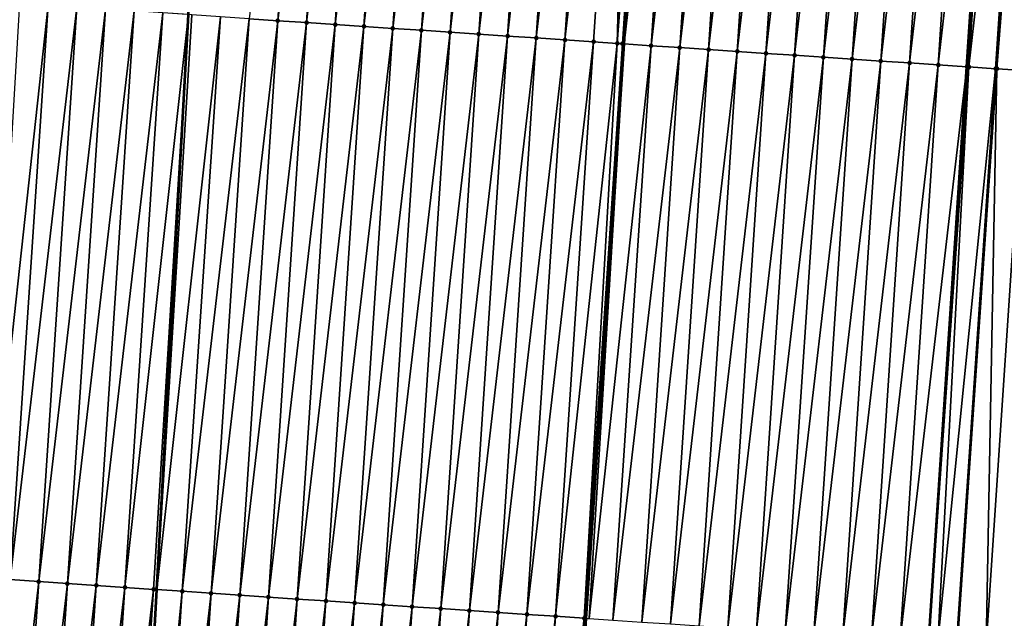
# Model space of a CAD drawing. Header units: feet. Extents: x 2017353 to 2024169, y 808050 to 818690.
# Tile 60 of 256: x 2023439 to 2023474, y 810045 to 810065. Entities that reach past the tile are written whole.
import ezdxf

# ---------------------------------------------------------------- set-up
doc = ezdxf.new("R2010")
doc.units = ezdxf.units.FT
doc.header["$MEASUREMENT"] = 0
for name, color, linetype, lineweight in [('EP_Travel Lane', 172, 'Continuous', 53), ('SB-Road Shots', 141, 'Continuous', 100), ('SB-Road X-Section', 40, 'Continuous', 13), ('STRIPING', 60, 'Continuous', 53)]:
    doc.layers.add(name, color=color, linetype=linetype, lineweight=lineweight)
doc.layers.add('I-77-MM15-17_SB-Surface-TIN', color=7, linetype='Continuous')

msp = doc.modelspace()

# ---------------------------------------------------------------- linework, layer by layer
at = {"layer": 'EP_Travel Lane'}
msp.add_polyline3d([(2023425.802765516, 809766.4115113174, 272.8482150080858), (2023427.253143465, 809786.3561907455, 273.1758079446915), (2023428.703529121, 809806.30097617, 273.4975079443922), (2023430.153897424, 809826.2455229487, 273.8324459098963), (2023431.604228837, 809846.189562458, 274.195535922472), (2023433.054567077, 809866.133695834, 274.5534190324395), (2023434.50489301, 809886.077659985, 274.9206760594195), (2023435.955174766, 809906.0210166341, 275.3216385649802), (2023437.405439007, 809925.9641324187, 275.7359620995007), (2023438.730030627, 809945.7562862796, 276.1516086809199), (2023439.825001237, 809965.7237654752, 276.5497822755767), (2023440.919957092, 809985.6909755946, 276.9594347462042), (2023442.014882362, 810005.6576279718, 277.3929431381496), (2023443.109799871, 810025.6241388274, 277.8324893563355), (2023444.204698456, 810045.5903045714, 278.2867734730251), (2023445.299573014, 810065.5560321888, 278.7598027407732), (2023446.394447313, 810085.521755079, 279.2330123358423), (2023447.489317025, 810105.4873943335, 279.7098122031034), (2023448.584142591, 810125.4522285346, 280.2210059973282), (2023448.965447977, 810132.4055725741, 280.4070931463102)], dxfattribs=at)
at = {"layer": 'I-77-MM15-17_SB-Surface-TIN', "color": 128, "linetype": 'Continuous', "lineweight": -3}
for points in [[(2023447.409801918, 810065.4139148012, 278.8478478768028), (2023448.407556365, 810065.346932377, 278.880396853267), (2023449.731583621, 810085.2970037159, 279.37248575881)], [(2023448.407556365, 810065.346932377, 278.880396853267), (2023450.729332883, 810085.2299431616, 279.4083766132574), (2023449.731583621, 810085.2970037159, 279.37248575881)], [(2023448.407556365, 810065.346932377, 278.880396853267), (2023449.405317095, 810065.2800446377, 278.9088963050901), (2023450.729332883, 810085.2299431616, 279.4083766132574)], [(2023449.405317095, 810065.2800446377, 278.9088963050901), (2023451.727096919, 810085.1631052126, 279.434747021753), (2023450.729332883, 810085.2299431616, 279.4083766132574)], [(2023449.405317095, 810065.2800446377, 278.9088963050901), (2023450.403084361, 810065.2132553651, 278.9331845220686), (2023451.727096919, 810085.1631052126, 279.434747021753)], [(2023450.403084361, 810065.2132553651, 278.9331845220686), (2023452.724863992, 810085.0963130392, 279.4591596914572), (2023451.727096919, 810085.1631052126, 279.434747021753)], [(2023450.403084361, 810065.2132553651, 278.9331845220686), (2023451.400851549, 810065.1464649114, 278.9575232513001), (2023452.724863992, 810085.0963130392, 279.4591596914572)], [(2023451.400851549, 810065.1464649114, 278.9575232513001), (2023453.722633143, 810085.0295521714, 279.4822334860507), (2023452.724863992, 810085.0963130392, 279.4591596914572)], [(2023451.400851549, 810065.1464649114, 278.9575232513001), (2023452.398623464, 810065.0797456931, 278.9788153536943), (2023453.722633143, 810085.0295521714, 279.4822334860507)], [(2023452.398623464, 810065.0797456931, 278.9788153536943), (2023454.720406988, 810084.962862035, 279.5022821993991), (2023453.722633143, 810085.0295521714, 279.4822334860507)], [(2023452.398623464, 810065.0797456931, 278.9788153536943), (2023453.396398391, 810065.0130718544, 278.9981666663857), (2023454.720406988, 810084.962862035, 279.5022821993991)], [(2023453.396398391, 810065.0130718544, 278.9981666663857), (2023455.718175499, 810084.8960915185, 279.5257686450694), (2023454.720406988, 810084.962862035, 279.5022821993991)], [(2023453.396398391, 810065.0130718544, 278.9981666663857), (2023454.394170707, 810064.946358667, 279.0192008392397), (2023455.718175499, 810084.8960915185, 279.5257686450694)], [(2023454.394170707, 810064.946358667, 279.0192008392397), (2023456.71594113, 810084.8292776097, 279.5511108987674), (2023455.718175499, 810084.8960915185, 279.5257686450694)], [(2023454.394170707, 810064.946358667, 279.0192008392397), (2023455.391938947, 810064.8795840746, 279.0428612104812), (2023456.71594113, 810084.8292776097, 279.5511108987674)], [(2023455.391938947, 810064.8795840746, 279.0428612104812), (2023457.713711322, 810084.7625324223, 279.5735140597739), (2023456.71594113, 810084.8292776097, 279.5511108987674)], [(2023455.391938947, 810064.8795840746, 279.0428612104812), (2023456.389711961, 810064.812881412, 279.0634452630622), (2023457.713711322, 810084.7625324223, 279.5735140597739)], [(2023456.389711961, 810064.812881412, 279.0634452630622), (2023458.711471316, 810084.6956335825, 279.6024886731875), (2023457.713711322, 810084.7625324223, 279.5735140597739)], [(2023456.389711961, 810064.812881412, 279.0634452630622), (2023457.387483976, 810064.7461636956, 279.0846731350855), (2023458.711471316, 810084.6956335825, 279.6024886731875)], [(2023457.387483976, 810064.7461636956, 279.0846731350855), (2023459.709239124, 810084.6288524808, 279.6264278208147), (2023458.711471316, 810084.6956335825, 279.6024886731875)], [(2023457.387483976, 810064.7461636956, 279.0846731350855), (2023458.385246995, 810064.6793104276, 279.1116983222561), (2023459.709239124, 810084.6288524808, 279.6264278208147)], [(2023458.385246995, 810064.6793104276, 279.1116983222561), (2023460.707010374, 810084.5621232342, 279.6481492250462), (2023459.709239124, 810084.6288524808, 279.6264278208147)], [(2023458.385246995, 810064.6793104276, 279.1116983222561), (2023459.38301799, 810064.6125773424, 279.1335834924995), (2023460.707010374, 810084.5621232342, 279.6481492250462)], [(2023459.38301799, 810064.6125773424, 279.1335834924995), (2023460.201818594, 810064.5575800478, 279.1615128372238), (2023460.707010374, 810084.5621232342, 279.6481492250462)], [(2023460.201818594, 810064.5575800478, 279.1615128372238), (2023461.704785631, 810084.4954543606, 279.6672885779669), (2023460.707010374, 810084.5621232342, 279.6481492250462)], [(2023460.201818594, 810064.5575800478, 279.1615128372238), (2023460.380768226, 810064.5455314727, 279.168845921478), (2023461.704785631, 810084.4954543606, 279.6672885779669)], [(2023460.380768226, 810064.5455314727, 279.168845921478), (2023461.765414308, 810084.4913995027, 279.6686133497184), (2023461.704785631, 810084.4954543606, 279.6672885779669)], [(2023460.380768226, 810064.5455314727, 279.168845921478), (2023460.444482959, 810064.5412650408, 279.1704585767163), (2023461.765414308, 810084.4913995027, 279.6686133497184)], [(2023462.702556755, 810084.4287232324, 279.6890904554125), (2023461.765414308, 810084.4913995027, 279.6686133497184), (2023460.444482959, 810064.5412650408, 279.1704585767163)], [(2023461.378533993, 810064.4787196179, 279.1940999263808), (2023462.702556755, 810084.4287232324, 279.6890904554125), (2023460.444482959, 810064.5412650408, 279.1704585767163)], [(2023461.378533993, 810064.4787196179, 279.1940999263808), (2023463.700329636, 810084.3620185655, 279.709760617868), (2023462.702556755, 810084.4287232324, 279.6890904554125)], [(2023461.378533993, 810064.4787196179, 279.1940999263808), (2023462.376304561, 810064.4119800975, 279.216260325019), (2023463.700329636, 810084.3620185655, 279.709760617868)], [(2023462.376304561, 810064.4119800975, 279.216260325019), (2023464.698103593, 810084.2953301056, 279.729737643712), (2023463.700329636, 810084.3620185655, 279.709760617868)], [(2023462.376304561, 810064.4119800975, 279.216260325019), (2023463.374081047, 810064.3453297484, 279.2346070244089), (2023464.698103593, 810084.2953301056, 279.729737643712)], [(2023463.374081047, 810064.3453297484, 279.2346070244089), (2023465.695878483, 810084.228655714, 279.7491129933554), (2023464.698103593, 810084.2953301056, 279.729737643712)], [(2023463.374081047, 810064.3453297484, 279.2346070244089), (2023464.371852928, 810064.2786100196, 279.2559209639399), (2023465.695878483, 810084.228655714, 279.7491129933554)], [(2023464.371852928, 810064.2786100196, 279.2559209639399), (2023466.693642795, 810084.1618219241, 279.7753055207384), (2023465.695878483, 810084.228655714, 279.7491129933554)], [(2023464.371852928, 810064.2786100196, 279.2559209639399), (2023465.369621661, 810064.2118428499, 279.2792638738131), (2023466.693642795, 810084.1618219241, 279.7753055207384)], [(2023465.369621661, 810064.2118428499, 279.2792638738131), (2023467.691423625, 810084.0952370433, 279.7908526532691), (2023466.693642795, 810084.1618219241, 279.7753055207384)], [(2023465.369621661, 810064.2118428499, 279.2792638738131), (2023466.367394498, 810064.1451375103, 279.2999624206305), (2023467.691423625, 810084.0952370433, 279.7908526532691)], [(2023466.367394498, 810064.1451375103, 279.2999624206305), (2023468.689199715, 810084.0285807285, 279.8094548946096), (2023467.691423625, 810084.0952370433, 279.7908526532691)], [(2023466.367394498, 810064.1451375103, 279.2999624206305), (2023467.365168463, 810064.078449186, 279.319933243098), (2023468.689199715, 810084.0285807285, 279.8094548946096)], [(2023467.365168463, 810064.078449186, 279.319933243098), (2023469.686972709, 810083.961877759, 279.8300524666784), (2023468.689199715, 810084.0285807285, 279.8094548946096)], [(2023467.365168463, 810064.078449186, 279.319933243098), (2023468.362937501, 810064.011686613, 279.3430795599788), (2023469.686972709, 810083.961877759, 279.8300524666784)], [(2023468.362937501, 810064.011686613, 279.3430795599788), (2023470.684742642, 810083.8951286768, 279.8526221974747), (2023469.686972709, 810083.961877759, 279.8300524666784)], [(2023468.362937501, 810064.011686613, 279.3430795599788), (2023469.360706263, 810063.9449198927, 279.3664032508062), (2023470.684742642, 810083.8951286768, 279.8526221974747)], [(2023469.360706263, 810063.9449198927, 279.3664032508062), (2023471.682508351, 810083.828315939, 279.8779143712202), (2023470.684742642, 810083.8951286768, 279.8526221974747)], [(2023469.360706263, 810063.9449198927, 279.3664032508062), (2023470.358473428, 810063.878129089, 279.3907569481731), (2023471.682508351, 810083.828315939, 279.8779143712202)], [(2023470.358473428, 810063.878129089, 279.3907569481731), (2023472.680280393, 810083.7615986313, 279.8991251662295), (2023471.682508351, 810083.828315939, 279.8779143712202)], [(2023470.358473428, 810063.878129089, 279.3907569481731), (2023471.356245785, 810063.8114165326, 279.4117641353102), (2023472.680280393, 810083.7615986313, 279.8991251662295)], [(2023471.356245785, 810063.8114165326, 279.4117641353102), (2023473.636199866, 810083.6973417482, 279.9338428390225), (2023472.680280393, 810083.7615986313, 279.8991251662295)], [(2023471.356245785, 810063.8114165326, 279.4117641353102), (2023472.353996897, 810063.7443838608, 279.4464621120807), (2023473.636199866, 810083.6973417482, 279.9338428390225)], [(2023473.636199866, 810083.6973417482, 279.9338428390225), (2023472.353996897, 810063.7443838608, 279.4464621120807), (2023473.678030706, 810083.694553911, 279.9343388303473)], [(2023472.423154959, 810063.7397674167, 279.4475959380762), (2023473.678030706, 810083.694553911, 279.9343388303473), (2023472.353996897, 810063.7443838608, 279.4464621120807)], [(2023472.423154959, 810063.7397674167, 279.4475959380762), (2023474.675827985, 810083.6282168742, 279.9392860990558), (2023473.678030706, 810083.694553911, 279.9343388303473)], [(2023472.423154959, 810063.7397674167, 279.4475959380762), (2023473.351791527, 810063.6780068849, 279.4531171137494), (2023474.675827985, 810083.6282168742, 279.9392860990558)], [(2023473.351791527, 810063.6780068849, 279.4531171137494), (2023473.395103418, 810063.6751319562, 279.4531361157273), (2023474.675827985, 810083.6282168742, 279.9392860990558)], [(2023473.395103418, 810063.6751319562, 279.4531361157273), (2023474.959375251, 810083.6093900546, 279.9396534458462), (2023474.675827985, 810083.6282168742, 279.9392860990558)], [(2023473.395103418, 810063.6751319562, 279.4531361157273), (2023474.349603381, 810063.6118894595, 279.4486715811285), (2023474.959375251, 810083.6093900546, 279.9396534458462)], [(2023438.249836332, 810045.9926613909, 277.9823106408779), (2023440.425698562, 810065.8854704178, 278.5054440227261), (2023439.427957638, 810065.9526566, 278.4641806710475)], [(2023438.249836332, 810045.9926613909, 277.9823106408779), (2023439.101658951, 810045.9352129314, 278.0212938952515), (2023440.425698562, 810065.8854704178, 278.5054440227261)], [(2023439.101658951, 810045.9352129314, 278.0212938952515), (2023441.423447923, 810065.8184113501, 278.54127089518), (2023440.425698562, 810065.8854704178, 278.5054440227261)], [(2023439.101658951, 810045.9352129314, 278.0212938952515), (2023440.099397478, 810045.8679906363, 278.0641021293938), (2023441.423447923, 810065.8184113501, 278.54127089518)], [(2023440.099397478, 810045.8679906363, 278.0641021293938), (2023442.421176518, 810065.7510393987, 278.5904792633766), (2023441.423447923, 810065.8184113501, 278.54127089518)], [(2023440.099397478, 810045.8679906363, 278.0641021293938), (2023441.097130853, 810045.8006907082, 278.1102305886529), (2023442.421176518, 810065.7510393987, 278.5904792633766)], [(2023441.097130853, 810045.8006907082, 278.1102305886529), (2023443.418893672, 810065.6834950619, 278.6470602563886), (2023442.421176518, 810065.7510393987, 278.5904792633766)], [(2023441.097130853, 810045.8006907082, 278.1102305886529), (2023442.094850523, 810045.7331842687, 278.1651911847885), (2023443.418893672, 810065.6834950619, 278.6470602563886)], [(2023442.094850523, 810045.7331842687, 278.1651911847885), (2023444.416605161, 810065.6158653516, 278.7072925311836), (2023443.418893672, 810065.6834950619, 278.6470602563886)], [(2023442.094850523, 810045.7331842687, 278.1651911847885), (2023443.0925659, 810045.6656131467, 278.2229181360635), (2023444.416605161, 810065.6158653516, 278.7072925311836)], [(2023443.0925659, 810045.6656131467, 278.2229181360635), (2023445.299573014, 810065.5560321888, 278.7598027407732), (2023444.416605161, 810065.6158653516, 278.7072925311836)], [(2023443.0925659, 810045.6656131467, 278.2229181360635), (2023444.090280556, 810045.5980311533, 278.2811100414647), (2023445.299573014, 810065.5560321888, 278.7598027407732)], [(2023444.090280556, 810045.5980311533, 278.2811100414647), (2023444.204698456, 810045.5903045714, 278.2867734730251), (2023445.299573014, 810065.5560321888, 278.7598027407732)], [(2023445.414318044, 810065.5482566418, 278.7666266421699), (2023445.299573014, 810065.5560321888, 278.7598027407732), (2023444.204698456, 810045.5903045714, 278.2867734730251)], [(2023445.414318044, 810065.5482566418, 278.7666266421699), (2023444.204698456, 810045.5903045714, 278.2867734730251), (2023446.412056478, 810065.4810329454, 278.8094944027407)], [(2023445.088008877, 810045.5306550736, 278.3304953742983), (2023446.412056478, 810065.4810329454, 278.8094944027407), (2023444.204698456, 810045.5903045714, 278.2867734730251)], [(2023445.088008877, 810045.5306550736, 278.3304953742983), (2023447.409801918, 810065.4139148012, 278.8478478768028), (2023446.412056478, 810065.4810329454, 278.8094944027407)], [(2023445.088008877, 810045.5306550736, 278.3304953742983), (2023446.085758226, 810045.4635958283, 278.3663302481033), (2023447.409801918, 810065.4139148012, 278.8478478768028)], [(2023446.085758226, 810045.4635958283, 278.3663302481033), (2023448.407556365, 810065.346932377, 278.880396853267), (2023447.409801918, 810065.4139148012, 278.8478478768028)], [(2023446.085758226, 810045.4635958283, 278.3663302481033), (2023447.083512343, 810045.3966084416, 278.3990918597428), (2023448.407556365, 810065.346932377, 278.880396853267)], [(2023447.083512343, 810045.3966084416, 278.3990918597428), (2023449.405317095, 810065.2800446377, 278.9088963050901), (2023448.407556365, 810065.346932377, 278.880396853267)], [(2023447.083512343, 810045.3966084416, 278.3990918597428), (2023448.081271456, 810045.3296963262, 278.4286342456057), (2023449.405317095, 810065.2800446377, 278.9088963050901)], [(2023448.081271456, 810045.3296963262, 278.4286342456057), (2023450.403084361, 810065.2132553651, 278.9331845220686), (2023449.405317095, 810065.2800446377, 278.9088963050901)], [(2023448.081271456, 810045.3296963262, 278.4286342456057), (2023449.079038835, 810045.2629087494, 278.4528503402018), (2023450.403084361, 810065.2132553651, 278.9331845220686)], [(2023449.079038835, 810045.2629087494, 278.4528503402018), (2023451.400851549, 810065.1464649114, 278.9575232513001), (2023450.403084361, 810065.2132553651, 278.9331845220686)], [(2023449.079038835, 810045.2629087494, 278.4528503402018), (2023450.076808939, 810045.196162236, 278.4753102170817), (2023451.400851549, 810065.1464649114, 278.9575232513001)], [(2023450.076808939, 810045.196162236, 278.4753102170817), (2023452.398623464, 810065.0797456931, 278.9788153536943), (2023451.400851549, 810065.1464649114, 278.9575232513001)], [(2023450.076808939, 810045.196162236, 278.4753102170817), (2023451.07457932, 810045.1294199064, 278.4975911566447), (2023452.398623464, 810065.0797456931, 278.9788153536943)], [(2023451.07457932, 810045.1294199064, 278.4975911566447), (2023453.396398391, 810065.0130718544, 278.9981666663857), (2023452.398623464, 810065.0797456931, 278.9788153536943)], [(2023451.07457932, 810045.1294199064, 278.4975911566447), (2023452.072353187, 810045.0627301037, 278.5176256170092), (2023453.396398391, 810065.0130718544, 278.9981666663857)], [(2023452.072353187, 810045.0627301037, 278.5176256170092), (2023454.394170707, 810064.946358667, 279.0192008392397), (2023453.396398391, 810065.0130718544, 278.9981666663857)], [(2023452.072353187, 810045.0627301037, 278.5176256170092), (2023453.070125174, 810044.9960119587, 278.5388722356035), (2023454.394170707, 810064.946358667, 279.0192008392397)], [(2023453.070125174, 810044.9960119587, 278.5388722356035), (2023455.391938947, 810064.8795840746, 279.0428612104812), (2023454.394170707, 810064.946358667, 279.0192008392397)], [(2023453.070125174, 810044.9960119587, 278.5388722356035), (2023454.067896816, 810044.9292886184, 278.5603410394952), (2023455.391938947, 810064.8795840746, 279.0428612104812)], [(2023454.067896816, 810044.9292886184, 278.5603410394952), (2023456.389711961, 810064.812881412, 279.0634452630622), (2023455.391938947, 810064.8795840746, 279.0428612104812)], [(2023454.067896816, 810044.9292886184, 278.5603410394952), (2023455.065664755, 810044.8625094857, 278.5841959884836), (2023456.389711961, 810064.812881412, 279.0634452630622)], [(2023455.065664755, 810044.8625094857, 278.5841959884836), (2023457.387483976, 810064.7461636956, 279.0846731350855), (2023456.389711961, 810064.812881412, 279.0634452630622)], [(2023455.065664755, 810044.8625094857, 278.5841959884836), (2023456.063432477, 810044.7957270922, 278.6081903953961), (2023457.387483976, 810064.7461636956, 279.0846731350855)], [(2023456.063432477, 810044.7957270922, 278.6081903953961), (2023458.385246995, 810064.6793104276, 279.1116983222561), (2023457.387483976, 810064.7461636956, 279.0846731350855)], [(2023456.063432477, 810044.7957270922, 278.6081903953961), (2023457.061200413, 810044.7289479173, 278.6320471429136), (2023458.385246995, 810064.6793104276, 279.1116983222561)], [(2023457.061200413, 810044.7289479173, 278.6320471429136), (2023459.38301799, 810064.6125773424, 279.1335834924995), (2023458.385246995, 810064.6793104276, 279.1116983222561)], [(2023457.061200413, 810044.7289479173, 278.6320471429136), (2023458.058976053, 810044.6622848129, 278.6509397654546), (2023459.38301799, 810064.6125773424, 279.1335834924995)], [(2023458.058976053, 810044.6622848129, 278.6509397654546), (2023460.201818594, 810064.5575800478, 279.1615128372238), (2023459.38301799, 810064.6125773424, 279.1335834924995)], [(2023458.058976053, 810044.6622848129, 278.6509397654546), (2023459.056721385, 810044.5951650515, 278.6893628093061), (2023460.201818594, 810064.5575800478, 279.1615128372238)], [(2023459.056721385, 810044.5951650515, 278.6893628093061), (2023460.380768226, 810064.5455314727, 279.168845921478), (2023460.201818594, 810064.5575800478, 279.1615128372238)], [(2023459.056721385, 810044.5951650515, 278.6893628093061), (2023460.444482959, 810064.5412650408, 279.1704585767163), (2023460.380768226, 810064.5455314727, 279.168845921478)], [(2023459.056721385, 810044.5951650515, 278.6893628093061), (2023459.123520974, 810044.5906678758, 278.6920830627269), (2023460.444482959, 810064.5412650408, 279.1704585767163)], [(2023459.231996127, 810044.5833649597, 278.6965004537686), (2023460.444482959, 810064.5412650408, 279.1704585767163), (2023459.123520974, 810044.5906678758, 278.6920830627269)], [(2023459.231996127, 810044.5833649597, 278.6965004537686), (2023461.378533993, 810064.4787196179, 279.1940999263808), (2023460.444482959, 810064.5412650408, 279.1704585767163)], [(2023459.231996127, 810044.5833649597, 278.6965004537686), (2023460.054481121, 810044.5282623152, 278.7185040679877), (2023461.378533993, 810064.4787196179, 279.1940999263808)], [(2023460.054481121, 810044.5282623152, 278.7185040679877), (2023462.376304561, 810064.4119800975, 279.216260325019), (2023461.378533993, 810064.4787196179, 279.1940999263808)], [(2023460.054481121, 810044.5282623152, 278.7185040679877), (2023461.052257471, 810044.4616099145, 278.7369389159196), (2023462.376304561, 810064.4119800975, 279.216260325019)], [(2023461.052257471, 810044.4616099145, 278.7369389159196), (2023463.374081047, 810064.3453297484, 279.2346070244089), (2023462.376304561, 810064.4119800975, 279.216260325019)], [(2023461.052257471, 810044.4616099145, 278.7369389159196), (2023462.050031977, 810044.394929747, 278.7565612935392), (2023463.374081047, 810064.3453297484, 279.2346070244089)], [(2023462.050031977, 810044.394929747, 278.7565612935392), (2023464.371852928, 810064.2786100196, 279.2559209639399), (2023463.374081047, 810064.3453297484, 279.2346070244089)], [(2023462.050031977, 810044.394929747, 278.7565612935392), (2023463.047800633, 810044.328161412, 278.7799544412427), (2023464.371852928, 810064.2786100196, 279.2559209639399)], [(2023463.047800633, 810044.328161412, 278.7799544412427), (2023465.369621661, 810064.2118428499, 279.2792638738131), (2023464.371852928, 810064.2786100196, 279.2559209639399)], [(2023463.047800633, 810044.328161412, 278.7799544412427), (2023464.045570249, 810044.261407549, 278.8027286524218), (2023465.369621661, 810064.2118428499, 279.2792638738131)], [(2023464.045570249, 810044.261407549, 278.8027286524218), (2023466.367394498, 810064.1451375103, 279.2999624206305), (2023465.369621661, 810064.2118428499, 279.2792638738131)], [(2023464.045570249, 810044.261407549, 278.8027286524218), (2023465.043346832, 810044.1947586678, 278.8210129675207), (2023466.367394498, 810064.1451375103, 279.2999624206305)], [(2023465.043346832, 810044.1947586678, 278.8210129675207), (2023467.365168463, 810064.078449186, 279.319933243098), (2023466.367394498, 810064.1451375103, 279.2999624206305)], [(2023465.043346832, 810044.1947586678, 278.8210129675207), (2023466.041121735, 810044.1280844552, 278.8403806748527), (2023467.365168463, 810064.078449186, 279.319933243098)], [(2023466.041121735, 810044.1280844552, 278.8403806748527), (2023468.362937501, 810064.011686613, 279.3430795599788), (2023467.365168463, 810064.078449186, 279.319933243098)], [(2023466.041121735, 810044.1280844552, 278.8403806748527), (2023467.038893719, 810044.0613662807, 278.8616285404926), (2023468.362937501, 810064.011686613, 279.3430795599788)], [(2023467.038893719, 810044.0613662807, 278.8616285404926), (2023469.360706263, 810063.9449198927, 279.3664032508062), (2023468.362937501, 810064.011686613, 279.3430795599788)], [(2023467.038893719, 810044.0613662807, 278.8616285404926), (2023468.036666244, 810043.9946562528, 278.8825280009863), (2023469.360706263, 810063.9449198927, 279.3664032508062)], [(2023468.036666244, 810043.9946562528, 278.8825280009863), (2023470.358473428, 810063.878129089, 279.3907569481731), (2023469.360706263, 810063.9449198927, 279.3664032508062)], [(2023468.036666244, 810043.9946562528, 278.8825280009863), (2023469.034433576, 810043.9278679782, 278.9067739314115), (2023470.358473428, 810063.878129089, 279.3907569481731)], [(2023469.034433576, 810043.9278679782, 278.9067739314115), (2023471.356245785, 810063.8114165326, 279.4117641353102), (2023470.358473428, 810063.878129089, 279.3907569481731)], [(2023469.034433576, 810043.9278679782, 278.9067739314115), (2023470.032210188, 810043.861219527, 278.9250398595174), (2023471.356245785, 810063.8114165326, 279.4117641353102)], [(2023470.032210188, 810043.861219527, 278.9250398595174), (2023472.353996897, 810063.7443838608, 279.4464621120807), (2023471.356245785, 810063.8114165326, 279.4117641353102)], [(2023470.032210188, 810043.861219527, 278.9250398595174), (2023471.02996818, 810043.7942905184, 278.9553047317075), (2023472.353996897, 810063.7443838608, 279.4464621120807)], [(2023472.423154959, 810063.7397674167, 279.4475959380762), (2023472.353996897, 810063.7443838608, 279.4464621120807), (2023471.02996818, 810043.7942905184, 278.9553047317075)], [(2023471.338190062, 810043.7736899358, 278.9614708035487), (2023472.423154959, 810063.7397674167, 279.4475959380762), (2023471.02996818, 810043.7942905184, 278.9553047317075)], [(2023471.338190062, 810043.7736899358, 278.9614708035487), (2023473.351791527, 810063.6780068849, 279.4531171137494), (2023472.423154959, 810063.7397674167, 279.4475959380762)], [(2023471.338190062, 810043.7736899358, 278.9614708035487), (2023471.994645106, 810043.730038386, 278.9650719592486), (2023473.351791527, 810063.6780068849, 279.4531171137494)], [(2023471.994645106, 810043.730038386, 278.9650719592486), (2023472.027758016, 810043.7278413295, 278.9650485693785), (2023473.351791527, 810063.6780068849, 279.4531171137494)], [(2023472.027758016, 810043.7278413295, 278.9650485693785), (2023473.395103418, 810063.6751319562, 279.4531361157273), (2023473.351791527, 810063.6780068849, 279.4531171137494)], [(2023472.027758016, 810043.7278413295, 278.9650485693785), (2023473.02557115, 810043.661743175, 278.9597792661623), (2023473.395103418, 810063.6751319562, 279.4531361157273)], [(2023473.02557115, 810043.661743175, 278.9597792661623), (2023474.349603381, 810063.6118894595, 279.4486715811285), (2023473.395103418, 810063.6751319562, 279.4531361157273)], [(2023473.02557115, 810043.661743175, 278.9597792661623), (2023474.023381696, 810043.5956060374, 278.9561772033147), (2023474.349603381, 810063.6118894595, 279.4486715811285)], [(2023437.77755634, 810025.9840061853, 277.5777675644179), (2023440.099397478, 810045.8679906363, 278.0641021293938), (2023439.101658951, 810045.9352129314, 278.0212938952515)], [(2023437.77755634, 810025.9840061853, 277.5777675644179), (2023438.775306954, 810025.9169659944, 277.6127871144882), (2023440.099397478, 810045.8679906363, 278.0641021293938)], [(2023438.775306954, 810025.9169659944, 277.6127871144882), (2023441.097130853, 810045.8006907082, 278.1102305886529), (2023440.099397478, 810045.8679906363, 278.0641021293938)], [(2023438.775306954, 810025.9169659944, 277.6127871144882), (2023439.773044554, 810025.8497297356, 277.656192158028), (2023441.097130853, 810045.8006907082, 278.1102305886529)], [(2023439.773044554, 810025.8497297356, 277.656192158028), (2023442.094850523, 810045.7331842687, 278.1651911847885), (2023441.097130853, 810045.8006907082, 278.1102305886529)], [(2023439.773044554, 810025.8497297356, 277.656192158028), (2023440.770769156, 810025.7822975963, 277.707974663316), (2023442.094850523, 810045.7331842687, 278.1651911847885)], [(2023440.770769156, 810025.7822975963, 277.707974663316), (2023443.0925659, 810045.6656131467, 278.2229181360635), (2023442.094850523, 810045.7331842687, 278.1651911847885)], [(2023440.770769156, 810025.7822975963, 277.707974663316), (2023441.768491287, 810025.7148282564, 277.7613481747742), (2023443.0925659, 810045.6656131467, 278.2229181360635)], [(2023441.768491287, 810025.7148282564, 277.7613481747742), (2023444.090280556, 810045.5980311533, 278.2811100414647), (2023443.0925659, 810045.6656131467, 278.2229181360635)], [(2023441.768491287, 810025.7148282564, 277.7613481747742), (2023442.766212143, 810025.647339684, 277.815544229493), (2023444.090280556, 810045.5980311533, 278.2811100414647)], [(2023442.766212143, 810025.647339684, 277.815544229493), (2023444.204698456, 810045.5903045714, 278.2867734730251), (2023444.090280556, 810045.5980311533, 278.2811100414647)], [(2023442.766212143, 810025.647339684, 277.815544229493), (2023443.109799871, 810025.6241388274, 277.8324893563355), (2023444.204698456, 810045.5903045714, 278.2867734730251)], [(2023445.088008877, 810045.5306550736, 278.3304953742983), (2023444.204698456, 810045.5903045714, 278.2867734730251), (2023443.109799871, 810025.6241388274, 277.8324893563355)], [(2023443.763940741, 810025.5799677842, 277.8647504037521), (2023445.088008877, 810045.5306550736, 278.3304953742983), (2023443.109799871, 810025.6241388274, 277.8324893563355)], [(2023443.763940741, 810025.5799677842, 277.8647504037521), (2023446.085758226, 810045.4635958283, 278.3663302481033), (2023445.088008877, 810045.5306550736, 278.3304953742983)], [(2023443.763940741, 810025.5799677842, 277.8647504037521), (2023444.761687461, 810025.5128689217, 277.9022792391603), (2023446.085758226, 810045.4635958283, 278.3663302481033)], [(2023444.761687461, 810025.5128689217, 277.9022792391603), (2023447.083512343, 810045.3966084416, 278.3990918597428), (2023446.085758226, 810045.4635958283, 278.3663302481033)], [(2023444.761687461, 810025.5128689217, 277.9022792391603), (2023445.759447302, 810025.4459677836, 277.9313517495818), (2023447.083512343, 810045.3966084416, 278.3990918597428)], [(2023445.759447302, 810025.4459677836, 277.9313517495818), (2023448.081271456, 810045.3296963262, 278.4286342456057), (2023447.083512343, 810045.3966084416, 278.3990918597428)], [(2023445.759447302, 810025.4459677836, 277.9313517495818), (2023446.75720872, 810025.379090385, 277.9594089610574), (2023448.081271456, 810045.3296963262, 278.4286342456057)], [(2023446.75720872, 810025.379090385, 277.9594089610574), (2023449.079038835, 810045.2629087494, 278.4528503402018), (2023448.081271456, 810045.3296963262, 278.4286342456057)], [(2023446.75720872, 810025.379090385, 277.9594089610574), (2023447.754974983, 810025.3122860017, 277.9843434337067), (2023449.079038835, 810045.2629087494, 278.4528503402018)], [(2023447.754974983, 810025.3122860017, 277.9843434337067), (2023450.076808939, 810045.196162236, 278.4753102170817), (2023449.079038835, 810045.2629087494, 278.4528503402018)], [(2023447.754974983, 810025.3122860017, 277.9843434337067), (2023448.752748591, 810025.2455922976, 278.0045443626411), (2023450.076808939, 810045.196162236, 278.4753102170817)], [(2023448.752748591, 810025.2455922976, 278.0045443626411), (2023451.07457932, 810045.1294199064, 278.4975911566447), (2023450.076808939, 810045.196162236, 278.4753102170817)], [(2023448.752748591, 810025.2455922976, 278.0045443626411), (2023449.750518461, 810025.1788422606, 278.0271545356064), (2023451.07457932, 810045.1294199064, 278.4975911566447)], [(2023449.750518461, 810025.1788422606, 278.0271545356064), (2023452.072353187, 810045.0627301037, 278.5176256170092), (2023451.07457932, 810045.1294199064, 278.4975911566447)], [(2023449.750518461, 810025.1788422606, 278.0271545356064), (2023450.748291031, 810025.1121329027, 278.0480249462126), (2023452.072353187, 810045.0627301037, 278.5176256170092)], [(2023450.748291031, 810025.1121329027, 278.0480249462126), (2023453.070125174, 810044.9960119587, 278.5388722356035), (2023452.072353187, 810045.0627301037, 278.5176256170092)], [(2023450.748291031, 810025.1121329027, 278.0480249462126), (2023451.746062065, 810025.0454003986, 278.0698852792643), (2023453.070125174, 810044.9960119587, 278.5388722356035)], [(2023451.746062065, 810025.0454003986, 278.0698852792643), (2023454.067896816, 810044.9292886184, 278.5603410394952), (2023453.070125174, 810044.9960119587, 278.5388722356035)], [(2023451.746062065, 810025.0454003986, 278.0698852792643), (2023452.743832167, 810024.9786538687, 278.0923454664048), (2023454.067896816, 810044.9292886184, 278.5603410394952)], [(2023452.743832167, 810024.9786538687, 278.0923454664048), (2023455.065664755, 810044.8625094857, 278.5841959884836), (2023454.067896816, 810044.9292886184, 278.5603410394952)], [(2023452.743832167, 810024.9786538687, 278.0923454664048), (2023453.741602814, 810024.9119155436, 278.1144547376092), (2023455.065664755, 810044.8625094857, 278.5841959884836)], [(2023453.741602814, 810024.9119155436, 278.1144547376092), (2023456.063432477, 810044.7957270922, 278.6081903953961), (2023455.065664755, 810044.8625094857, 278.5841959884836)], [(2023453.741602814, 810024.9119155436, 278.1144547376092), (2023454.73937113, 810024.8451420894, 278.1380664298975), (2023456.063432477, 810044.7957270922, 278.6081903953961)], [(2023454.73937113, 810024.8451420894, 278.1380664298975), (2023457.061200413, 810044.7289479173, 278.6320471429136), (2023456.063432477, 810044.7957270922, 278.6081903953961)], [(2023454.73937113, 810024.8451420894, 278.1380664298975), (2023455.737137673, 810024.7783419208, 278.1628206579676), (2023457.061200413, 810044.7289479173, 278.6320471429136)], [(2023455.737137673, 810024.7783419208, 278.1628206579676), (2023458.058976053, 810044.6622848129, 278.6509397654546), (2023457.061200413, 810044.7289479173, 278.6320471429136)], [(2023455.737137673, 810024.7783419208, 278.1628206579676), (2023456.734910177, 810024.7116315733, 278.1837333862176), (2023458.058976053, 810044.6622848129, 278.6509397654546)], [(2023456.734910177, 810024.7116315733, 278.1837333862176), (2023459.056721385, 810044.5951650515, 278.6893628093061), (2023458.058976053, 810044.6622848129, 278.6509397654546)], [(2023456.734910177, 810024.7116315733, 278.1837333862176), (2023457.732662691, 810024.6446200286, 278.217527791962), (2023459.056721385, 810044.5951650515, 278.6893628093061)], [(2023457.732662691, 810024.6446200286, 278.217527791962), (2023459.123520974, 810044.5906678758, 278.6920830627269), (2023459.056721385, 810044.5951650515, 278.6893628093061)]]:
    msp.add_3dface(points, dxfattribs=at)
at = {"layer": 'SB-Road Shots', "lineweight": 100}
for p in [(2023448.407556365, 810065.346932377, 278.880396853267), (2023449.405317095, 810065.2800446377, 278.9088963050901), (2023450.403084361, 810065.2132553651, 278.9331845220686), (2023451.400851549, 810065.1464649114, 278.9575232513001), (2023452.398623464, 810065.0797456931, 278.9788153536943), (2023453.396398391, 810065.0130718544, 278.9981666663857), (2023454.394170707, 810064.946358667, 279.0192008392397), (2023455.391938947, 810064.8795840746, 279.0428612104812), (2023456.389711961, 810064.812881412, 279.0634452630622), (2023457.387483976, 810064.7461636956, 279.0846731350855), (2023458.385246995, 810064.6793104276, 279.1116983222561), (2023459.38301799, 810064.6125773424, 279.1335834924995), (2023460.201818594, 810064.5575800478, 279.1615128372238), (2023460.380768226, 810064.5455314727, 279.168845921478), (2023461.378533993, 810064.4787196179, 279.1940999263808), (2023462.376304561, 810064.4119800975, 279.216260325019), (2023463.374081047, 810064.3453297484, 279.2346070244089), (2023464.371852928, 810064.2786100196, 279.2559209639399), (2023465.369621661, 810064.2118428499, 279.2792638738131), (2023466.367394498, 810064.1451375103, 279.2999624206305), (2023467.365168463, 810064.078449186, 279.319933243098), (2023468.362937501, 810064.011686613, 279.3430795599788), (2023469.360706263, 810063.9449198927, 279.3664032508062), (2023470.358473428, 810063.878129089, 279.3907569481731), (2023471.356245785, 810063.8114165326, 279.4117641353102), (2023472.353996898, 810063.7443838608, 279.4464621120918), (2023472.423154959, 810063.7397674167, 279.4475959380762), (2023473.351791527, 810063.6780068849, 279.4531171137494), (2023473.395103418, 810063.6751319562, 279.4531361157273), (2023440.099397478, 810045.8679906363, 278.0641021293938), (2023441.097130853, 810045.8006907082, 278.1102305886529), (2023442.094850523, 810045.7331842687, 278.1651911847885), (2023443.0925659, 810045.6656131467, 278.2229181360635), (2023444.090280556, 810045.5980311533, 278.2811100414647), (2023445.088008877, 810045.5306550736, 278.3304953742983), (2023446.085758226, 810045.4635958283, 278.3663302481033), (2023447.083512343, 810045.3966084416, 278.3990918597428), (2023448.081271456, 810045.3296963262, 278.4286342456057), (2023449.079038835, 810045.2629087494, 278.4528503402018), (2023450.076808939, 810045.196162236, 278.4753102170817), (2023451.07457932, 810045.1294199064, 278.4975911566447), (2023452.072353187, 810045.0627301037, 278.5176256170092), (2023453.070125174, 810044.9960119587, 278.5388722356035), (2023454.067896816, 810044.9292886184, 278.5603410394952), (2023455.065664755, 810044.8625094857, 278.5841959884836), (2023456.063432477, 810044.7957270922, 278.6081903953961), (2023457.061200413, 810044.7289479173, 278.6320471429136), (2023458.058976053, 810044.6622848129, 278.6509397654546), (2023459.056721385, 810044.5951650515, 278.6893628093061)]:
    msp.add_point(p, dxfattribs=at)
at = {"layer": 'SB-Road X-Section', "extrusion": (0.06620319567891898, 0.997531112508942, 0.0234268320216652), "elevation": 942030.6708862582, "flags": 128}
msp.add_lwpolyline([(-1965405.21227357, -21795.58467580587), (-1965404.21227357, -21795.54271409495), (-1965403.21227357, -21795.50197311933), (-1965402.21227357, -21795.46088872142), (-1965401.21227357, -21795.43434683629), (-1965400.21227357, -21795.40121348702), (-1965399.21227357, -21795.36254212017), (-1965398.21227357, -21795.34531268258), (-1965397.21227357, -21795.34678422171), (-1965396.21227357, -21795.34592897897), (-1965395.21227357, -21795.34306661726), (-1965394.21227357, -21795.34192726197), (-1965393.21227357, -21795.33741061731), (-1965392.21227357, -21795.33726444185), (-1965391.21227357, -21795.33416649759), (-1965390.21227357, -21795.33075237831), (-1965389.21227357, -21795.32725250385), (-1965388.255680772, -21795.32278674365), (-1965388.212273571, -21795.32280575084), (-1965387.281585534, -21795.3283284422), (-1965387.21227357, -21795.32946257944), (-1965386.21227357, -21795.36417008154), (-1965385.212273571, -21795.3851830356), (-1965384.21227357, -21795.40954341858), (-1965383.21227357, -21795.43287351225), (-1965382.21227357, -21795.45602618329), (-1965381.21227357, -21795.47600248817), (-1965380.21227357, -21795.49670671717), (-1965379.21227357, -21795.52005603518), (-1965378.212273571, -21795.54137582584), (-1965377.21227357, -21795.55972756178), (-1965376.21227357, -21795.58189404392), (-1965375.21227357, -21795.60715498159), (-1965375.032918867, -21795.61449007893), (-1965374.21227357, -21795.64242709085), (-1965373.21227357, -21795.66431826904), (-1965372.212273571, -21795.6913508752), (-1965371.21227357, -21795.71258457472), (-1965370.21227357, -21795.73317427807), (-1965369.21227357, -21795.75684114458), (-1965368.212273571, -21795.77788109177), (-1965367.21227357, -21795.7972377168), (-1965366.21227357, -21795.81853566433), (-1965365.21227357, -21795.84288107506), (-1965364.21227357, -21795.86717595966), (-1965363.212273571, -21795.89568323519), (-1965362.212273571, -21795.92824114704), (-1965361.21227357, -21795.96660514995), (-1965360.21227357, -21796.00948467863), (-1965359.21227357, -21796.06883507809), (-1965358.21227357, -21796.12908388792), (-1965357.21227357, -21796.18568041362), (-1965356.21227357, -21796.23490229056), (-1965355.21227357, -21796.27073899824), (-1965354.212273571, -21796.31201367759), (-1965353.727585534, -21796.33365612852)], dxfattribs=at)
at = {"layer": 'SB-Road X-Section', "extrusion": (0.06620318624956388, 0.9975311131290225, 0.02342683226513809), "elevation": 942010.652308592, "flags": 128}
msp.add_lwpolyline([(-1965405.221180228, -21795.57918945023), (-1965404.221180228, -21795.540070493), (-1965403.221180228, -21795.50069997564), (-1965402.221180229, -21795.46466248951), (-1965401.221180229, -21795.44396472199), (-1965400.221180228, -21795.41521613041), (-1965399.221180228, -21795.38129557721), (-1965398.221180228, -21795.37966829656), (-1965397.221180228, -21795.38238632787), (-1965396.221180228, -21795.38099578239), (-1965395.221180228, -21795.37666064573), (-1965394.221180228, -21795.37191515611), (-1965393.221180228, -21795.36534136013), (-1965392.221180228, -21795.3609786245), (-1965391.221180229, -21795.35570678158), (-1965390.221180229, -21795.35101102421), (-1965389.221180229, -21795.34740797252), (-1965388.221180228, -21795.34213722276), (-1965388.18799451, -21795.34211382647), (-1965387.530089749, -21795.34571597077), (-1965387.221180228, -21795.35188373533), (-1965386.221180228, -21795.38215691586), (-1965385.221180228, -21795.40042785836), (-1965384.221180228, -21795.42468044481), (-1965383.221180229, -21795.44558564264), (-1965382.221180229, -21795.46683934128), (-1965381.221180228, -21795.48621236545), (-1965380.221180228, -21795.50450169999), (-1965379.221180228, -21795.52728216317), (-1965378.221180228, -21795.55068173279), (-1965377.221180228, -21795.57030949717), (-1965376.221180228, -21795.58874940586), (-1965375.396851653, -21795.61075906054), (-1965375.221180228, -21795.61789866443), (-1965374.221180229, -21795.65633225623), (-1965373.221180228, -21795.67523006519), (-1965372.221180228, -21795.69909336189), (-1965371.221180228, -21795.72309435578), (-1965370.221180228, -21795.74695585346), (-1965369.221180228, -21795.768430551), (-1965368.221180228, -21795.78968300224), (-1965367.221180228, -21795.80972296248), (-1965366.221180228, -21795.83201001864), (-1965365.221180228, -21795.85447606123), (-1965364.221180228, -21795.87869880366), (-1965363.221180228, -21795.90824929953), (-1965362.221180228, -21795.94101990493), (-1965361.221180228, -21795.97686461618), (-1965360.221180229, -21796.02626350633), (-1965359.221180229, -21796.08447138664), (-1965358.221180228, -21796.14221418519), (-1965357.221180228, -21796.19718986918), (-1965356.221180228, -21796.24333099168), (-1965355.221180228, -21796.28615097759), (-1965354.367423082, -21796.3251449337)], dxfattribs=at)
at = {"layer": 'STRIPING'}
for points in [[(2023467.057669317, 809983.9408054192, 277.6189079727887), (2023468.381769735, 810003.8919791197, 278.0638603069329), (2023469.705866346, 810023.8430954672, 278.5112655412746), (2023471.02996818, 810043.7942905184, 278.9553047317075), (2023472.353996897, 810063.7443838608, 279.4464621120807), (2023473.678030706, 810083.694553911, 279.9343388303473), (2023475.002079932, 810103.6449562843, 280.4122794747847), (2023476.326110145, 810123.5950721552, 280.902473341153), (2023476.787228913, 810130.5430804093, 281.0902131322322), (2023477.663032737, 810143.5436394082, 281.4270511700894), (2023479.006953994, 810163.4915343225, 281.9545025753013), (2023480.35084468, 810183.4389754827, 282.4976098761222), (2023481.694701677, 810203.385916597, 283.0579702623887), (2023483.038558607, 810223.3328567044, 283.6183653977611)], [(2023439.509305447, 809765.4101569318, 273.1086760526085), (2023440.95999938, 809785.3547350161, 273.4405897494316), (2023442.41067645, 809805.2990812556, 273.7853580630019), (2023443.861351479, 809825.2433994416, 274.131682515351), (2023445.312014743, 809845.1875558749, 274.4869857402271), (2023446.762687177, 809865.1318383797, 274.8352956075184), (2023448.213362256, 809885.076157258, 275.1815816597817), (2023449.663994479, 809905.0198869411, 275.5605542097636), (2023451.114552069, 809924.9625905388, 275.9964449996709), (2023452.518487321, 809944.8343030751, 276.4447410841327), (2023453.839528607, 809964.7860979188, 276.8718943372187), (2023455.160546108, 809984.7375335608, 277.3144005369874), (2023456.481564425, 810004.6889815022, 277.7563900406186), (2023457.802549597, 810024.639928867, 278.219783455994), (2023459.123520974, 810044.5906678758, 278.6920830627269), (2023460.444482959, 810064.5412650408, 279.1704585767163), (2023461.765414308, 810084.4913995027, 279.6686133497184), (2023463.086335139, 810104.4413751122, 280.1735689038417), (2023464.407209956, 810124.3906557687, 280.7082415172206), (2023464.867266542, 810131.3390372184, 280.8830919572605)]]:
    msp.add_polyline3d(points, dxfattribs=at)

doc.saveas('drawing.dxf')
